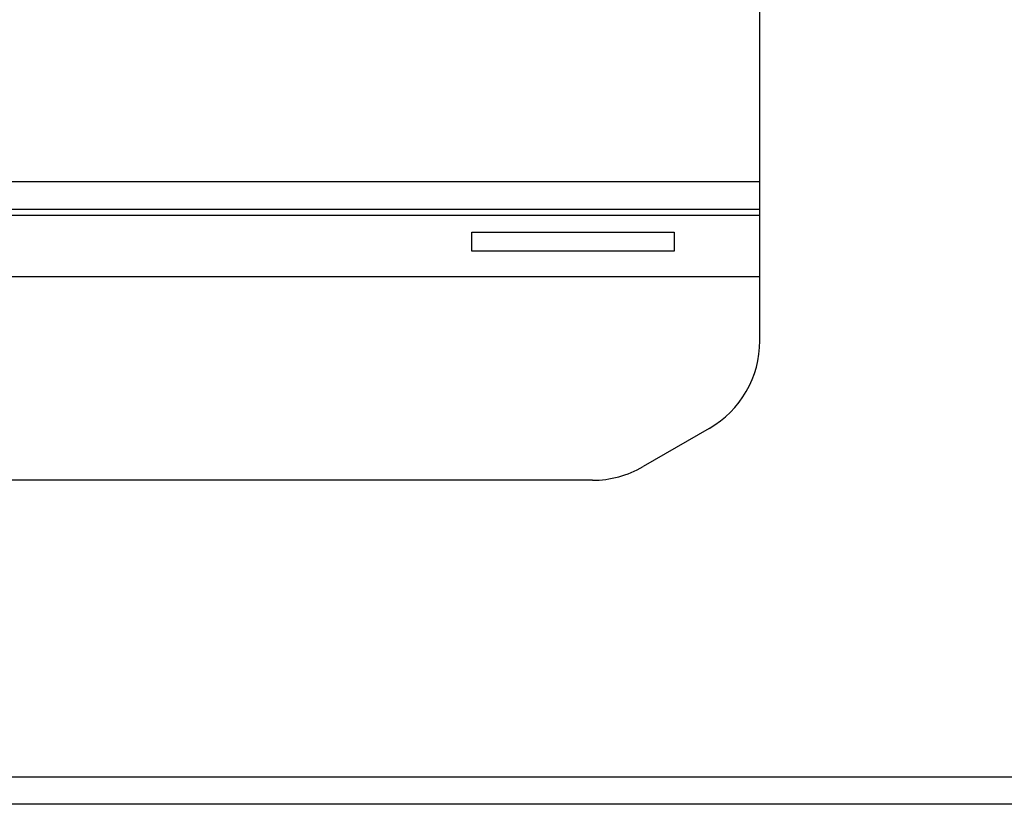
# Paper-space layout 'Sheet2' of a CAD drawing. Header units: millimetres. Extents: x 0 to 1118, y 0 to 864.
# Tile 59 of 232: x 371 to 412, y 298 to 331. Entities that reach past the tile are written whole.
import ezdxf

# ---------------------------------------------------------------- set-up
doc = ezdxf.new("R2010")
doc.units = ezdxf.units.MM
doc.styles.add('SLDTEXTSTYLE0', font='arial.ttf', dxfattribs={"width": 0.948})
doc.dimstyles.new('SLDDIMSTYLE1', dxfattribs={"dimtxt": 5.650301, "dimasz": 4.572, "dimexe": 0, "dimexo": 0.0625, "dimgap": 1.412575, "dimtad": 0, "dimtih": 1, "dimtoh": 1, "dimdec": 1, "dimlfac": 3, "dimrnd": 1e-09, "dimzin": 12, "dimdsep": 46, "dimtxsty": 'SLDTEXTSTYLE0', "dimsah": 1, "dimcen": 0.09, "dimadec": 0, "dimazin": 3, "dimtfac": 1, "dimtofl": 0, "dimtmove": 0, "dimatfit": 3, "dimfxl": 1, "dimfrac": 2, "dimtolj": 1, "dimtzin": 12, "dimarcsym": 0})

# ---------------------------------------------------------------- blocks, each defined once
blk = doc.blocks.new('_D_2')
at = {"color": 7, "linetype": 'Continuous', "lineweight": 0}
for p, q in [((338.327, 299.309), (338.327, 255.748)), ((497.077, 299.309), (497.077, 255.748)), ((338.327, 257.349), (405.413, 257.349)), ((497.077, 257.349), (429.99, 257.349))]:
    blk.add_line(p, q, dxfattribs=at)
for points in [[(338.327, 257.349), (342.899, 256.587), (342.899, 258.111)], [(497.077, 257.349), (492.505, 258.111), (492.505, 256.587)]]:
    blk.add_solid(points, dxfattribs=at)
at = {"color": 7, "linetype": 'Continuous', "lineweight": 0, "char_height": 5.8208, "attachment_point": 1, "style": 'SLDTEXTSTYLE0'}
for s, insert in [('476.3', (408, 264.852)), ('(18.75)', (405.413, 256.175))]:
    blk.add_mtext(s, dxfattribs=dict(at, insert=insert))

psp = doc.layouts.new('Sheet2')

# ---------------------------------------------------------------- linework, layer by layer
at = {"color": 7, "linetype": 'Continuous', "lineweight": 30}
for p, q in [((401.509, 317.6536), (401.509, 332.9867)), ((344.2922, 323.1557), (401.509, 323.1557)), ((389.4618, 322.1892), (397.9285, 322.1892)), ((389.4618, 321.3955), (389.4618, 322.1892)), ((397.9285, 322.1892), (397.9285, 321.3955)), ((397.9285, 321.3955), (389.4618, 321.3955)), ((363.1073, 320.3371), (401.509, 320.3371)), ((399.3924, 313.9874), (396.6255, 312.39)), ((394.5088, 311.8228), (366.9547, 311.8228)), ((338.5382, 299.4158), (496.8649, 299.4158)), ((496.8649, 298.2754), (338.5382, 298.2754))]:
    psp.add_line(p, q, dxfattribs=at)
at = {"color": 8, "linetype": 'Continuous', "lineweight": 30}
for p, q in [((401.509, 324.2953), (344.2922, 324.2953)), ((363.1118, 322.9017), (401.509, 322.9017))]:
    psp.add_line(p, q, dxfattribs=at)
at = {"color": 7, "linetype": 'Continuous', "lineweight": 30}
for centre, start, end in [((397.2757, 317.6536), 299.99996, 0.00002), ((394.5088, 316.0561), 270.00001, 300.00017)]:
    psp.add_arc(centre, 4.2333, start, end, dxfattribs=at)

# ---------------------------------------------------------------- dimensions: what is measured, and where the dimension line sits
at = {"color": 7, "linetype": 'Continuous', "lineweight": 0}
dim = psp.add_linear_dim(base=(497.0765436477, 257.3486519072), p1=(338.3265436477, 300.9092822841), p2=(497.0765436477, 300.9092822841), text='<>\\P(18.75)', dimstyle='SLDDIMSTYLE1', dxfattribs=at)
dim.commit()
dim.dimension.update_dxf_attribs({"geometry": '_D_2', "text_midpoint": (417.7015436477, 257.3486519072), "dimtype": 160})

doc.saveas('drawing.dxf')
